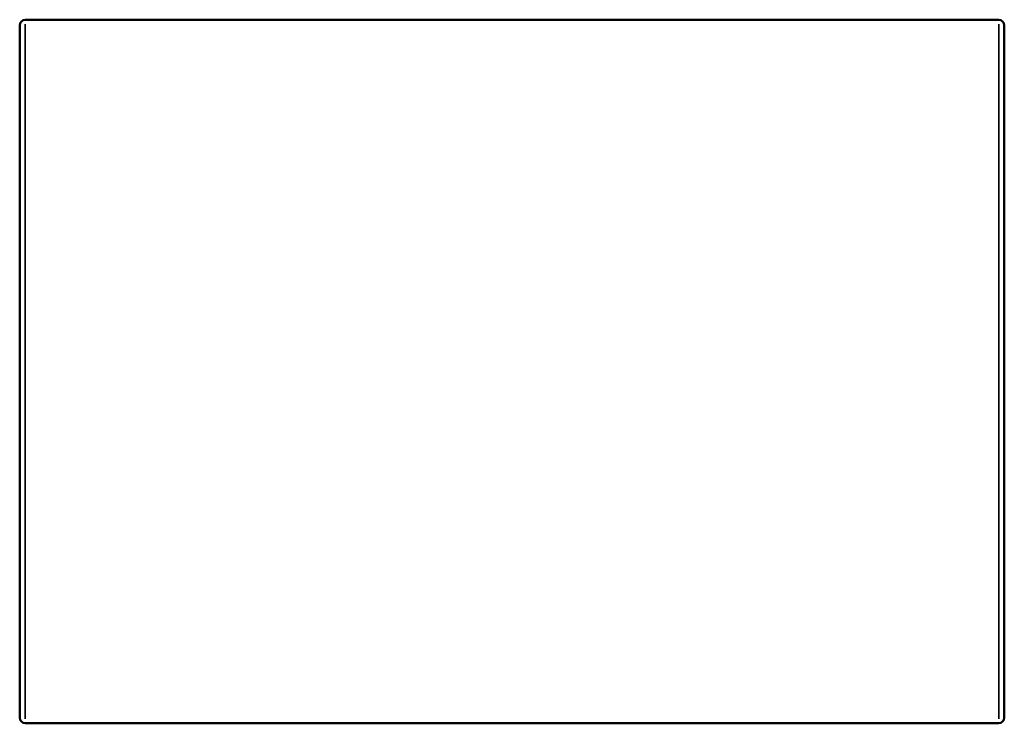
# Model space of a CAD drawing. Header units: millimetres. Extents: x -64 to 1041, y -80 to 957.
# Tile 4 of 5: x 458 to 493, y 872 to 897. Entities that reach past the tile are written whole.
import ezdxf

# ---------------------------------------------------------------- set-up
doc = ezdxf.new("R2010")
doc.units = ezdxf.units.MM
doc.layers.add('Visible (ANSI)', color=7, linetype='Continuous', lineweight=50)
doc.layers.add('Visible Narrow (ANSI)', color=7, linetype='Continuous', lineweight=35)

msp = doc.modelspace()

# ---------------------------------------------------------------- linework, layer by layer
at = {"layer": 'Visible (ANSI)'}
for p, q in [((457.531, 872.182), (457.531, 896.782)), ((457.731, 896.982), (492.331, 896.982)), ((492.531, 896.782), (492.531, 872.182)), ((457.731, 871.982), (492.331, 871.982))]:
    msp.add_line(p, q, dxfattribs=at)
for centre, start, end in [((457.731, 896.782), 90, 180), ((492.331, 896.782), 0, 90), ((457.731, 872.182), 180, 270), ((492.331, 872.182), 270, 0)]:
    msp.add_arc(centre, 0.2, start, end, dxfattribs=at)
at = {"layer": 'Visible Narrow (ANSI)'}
for p, q in [((457.731, 896.828), (457.731, 872.136)), ((492.331, 872.136), (492.331, 896.828))]:
    msp.add_line(p, q, dxfattribs=at)

doc.saveas('drawing.dxf')
